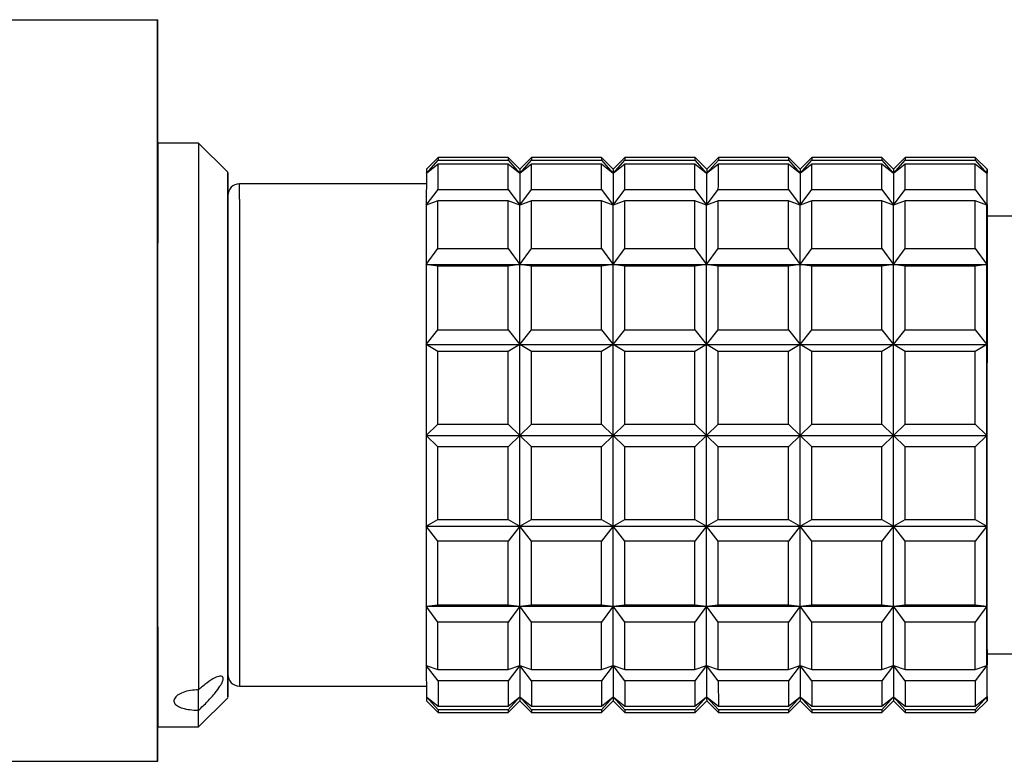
# Model space of a CAD drawing. Header units: inches. Extents: x 1.8 to 31.6, y 1.3 to 21.4.
# Tile 64 of 65: x 30.408 to 31.072, y 15.241 to 15.741. Entities that reach past the tile are written whole.
import ezdxf

# ---------------------------------------------------------------- set-up
doc = ezdxf.new("R2010")
doc.units = ezdxf.units.IN
doc.header["$MEASUREMENT"] = 0

msp = doc.modelspace()

# ---------------------------------------------------------------- linework, layer by layer
at = {"color": 7, "linetype": 'Continuous', "lineweight": 25}
for p, q in [((29.68558, 15.74122), (30.50139, 15.74122)), ((30.50139, 15.24122), (30.50139, 15.74122)), ((30.50139, 15.74122), (30.50153, 15.74122)), ((30.50153, 15.65807), (30.50153, 15.74122)), ((30.52902, 15.65807), (30.50146, 15.65807)), ((30.54871, 15.63839), (30.52902, 15.65807)), ((30.68256, 15.63758), (30.69043, 15.64652)), ((30.69044, 15.64823), (30.68257, 15.64035)), ((30.69043, 15.64652), (30.73768, 15.64652)), ((30.73768, 15.64823), (30.69044, 15.64823)), ((30.74556, 15.64035), (30.73768, 15.64823)), ((30.73768, 15.64652), (30.74555, 15.63758)), ((30.74555, 15.63758), (30.75343, 15.64652)), ((30.75343, 15.64823), (30.74556, 15.64035)), ((30.80068, 15.64823), (30.75343, 15.64823)), ((30.75343, 15.64652), (30.80067, 15.64652)), ((30.80067, 15.64652), (30.80854, 15.63758)), ((30.80855, 15.64035), (30.80068, 15.64823)), ((30.80854, 15.63758), (30.81642, 15.64652)), ((30.81642, 15.64823), (30.80855, 15.64035)), ((30.86367, 15.64823), (30.81642, 15.64823)), ((30.81642, 15.64652), (30.86366, 15.64652)), ((30.86366, 15.64652), (30.87153, 15.63758)), ((30.87154, 15.64035), (30.86367, 15.64823)), ((30.87153, 15.63758), (30.87941, 15.64652)), ((30.87942, 15.64823), (30.87154, 15.64035)), ((30.87941, 15.64652), (30.92665, 15.64652)), ((30.92666, 15.64823), (30.87942, 15.64823)), ((30.92665, 15.64652), (30.93453, 15.63758)), ((30.93453, 15.64035), (30.92666, 15.64823)), ((30.94241, 15.64823), (30.93453, 15.64035)), ((30.93453, 15.63758), (30.9424, 15.64652)), ((30.9424, 15.64652), (30.98965, 15.64652)), ((30.98965, 15.64823), (30.94241, 15.64823)), ((30.99753, 15.64035), (30.98965, 15.64823)), ((30.98965, 15.64652), (30.99752, 15.63758)), ((30.99752, 15.63758), (31.00539, 15.64652)), ((31.0054, 15.64823), (30.99753, 15.64035)), ((31.00539, 15.64652), (31.05264, 15.64652)), ((31.05265, 15.64823), (31.0054, 15.64823)), ((31.05264, 15.64652), (31.06051, 15.63758)), ((31.06052, 15.64035), (31.05265, 15.64823)), ((30.69043, 15.64382), (30.68256, 15.63758)), ((30.73767, 15.64382), (30.69043, 15.64382)), ((30.74555, 15.63758), (30.73767, 15.64382)), ((30.75342, 15.64382), (30.74555, 15.63758)), ((30.80067, 15.64382), (30.75342, 15.64382)), ((30.80854, 15.63758), (30.80067, 15.64382)), ((30.81641, 15.64382), (30.80854, 15.63758)), ((30.86366, 15.64382), (30.81641, 15.64382)), ((30.87153, 15.63758), (30.86366, 15.64382)), ((30.87941, 15.64382), (30.87153, 15.63758)), ((30.92665, 15.64382), (30.87941, 15.64382)), ((30.93453, 15.63758), (30.92665, 15.64382)), ((30.9424, 15.64382), (30.93453, 15.63758)), ((30.98964, 15.64382), (30.9424, 15.64382)), ((30.99752, 15.63758), (30.98964, 15.64382)), ((31.00539, 15.64382), (30.99752, 15.63758)), ((31.05263, 15.64382), (31.00539, 15.64382)), ((31.06051, 15.63758), (31.05263, 15.64382)), ((30.68256, 15.63758), (30.68254, 15.61619)), ((30.74555, 15.63758), (30.74554, 15.61619)), ((30.80854, 15.63758), (30.80853, 15.61619)), ((30.87153, 15.63758), (30.87152, 15.61619)), ((30.93453, 15.63758), (30.93451, 15.61619)), ((30.99752, 15.63758), (30.9975, 15.61619)), ((31.06051, 15.63758), (31.0605, 15.61619)), ((31.06054, 15.61652), (31.06053, 15.63769)), ((30.68255, 15.63051), (30.55658, 15.63051)), ((30.68254, 15.61619), (30.69042, 15.62674)), ((30.69042, 15.62674), (30.73766, 15.62674)), ((30.73766, 15.62674), (30.74554, 15.61619)), ((30.74554, 15.61619), (30.75341, 15.62674)), ((30.75341, 15.62674), (30.80065, 15.62674)), ((30.80065, 15.62674), (30.80853, 15.61619)), ((30.80853, 15.61619), (30.8164, 15.62674)), ((30.8164, 15.62674), (30.86365, 15.62674)), ((30.86365, 15.62674), (30.87152, 15.61619)), ((30.87152, 15.61619), (30.87939, 15.62674)), ((30.87939, 15.62674), (30.92664, 15.62674)), ((30.92664, 15.62674), (30.93451, 15.61619)), ((30.93451, 15.61619), (30.94239, 15.62674)), ((30.94239, 15.62674), (30.98963, 15.62674)), ((30.98963, 15.62674), (30.9975, 15.61619)), ((30.9975, 15.61619), (31.00538, 15.62674)), ((31.00538, 15.62674), (31.05262, 15.62674)), ((31.05262, 15.62674), (31.0605, 15.61619)), ((30.69041, 15.619), (30.68254, 15.61619)), ((30.73766, 15.619), (30.69041, 15.619)), ((30.74554, 15.61619), (30.73766, 15.619)), ((30.75341, 15.619), (30.74554, 15.61619)), ((30.80065, 15.619), (30.75341, 15.619)), ((30.80853, 15.61619), (30.80065, 15.619)), ((30.8164, 15.619), (30.80853, 15.61619)), ((30.86364, 15.619), (30.8164, 15.619)), ((30.87152, 15.61619), (30.86364, 15.619)), ((30.87939, 15.619), (30.87152, 15.61619)), ((30.92664, 15.619), (30.87939, 15.619)), ((30.93451, 15.61619), (30.92664, 15.619)), ((30.94238, 15.619), (30.93451, 15.61619)), ((30.98963, 15.619), (30.94238, 15.619)), ((30.9975, 15.61619), (30.98963, 15.619)), ((31.00538, 15.619), (30.9975, 15.61619)), ((31.05262, 15.619), (31.00538, 15.619)), ((31.0605, 15.61619), (31.05262, 15.619)), ((31.06052, 15.60886), (31.06048, 15.41048)), ((31.08806, 15.60886), (31.06052, 15.60886)), ((30.68253, 15.57612), (30.69041, 15.58699)), ((30.69041, 15.58699), (30.73765, 15.58699)), ((30.73765, 15.58699), (30.74552, 15.57612)), ((30.74552, 15.57612), (30.7534, 15.58699)), ((30.7534, 15.58699), (30.80064, 15.58699)), ((30.80064, 15.58699), (30.80852, 15.57612)), ((30.80852, 15.57612), (30.81639, 15.58699)), ((30.81639, 15.58699), (30.86363, 15.58699)), ((30.86363, 15.58699), (30.87151, 15.57612)), ((30.87151, 15.57612), (30.87938, 15.58699)), ((30.87938, 15.58699), (30.92663, 15.58699)), ((30.92663, 15.58699), (30.9345, 15.57612)), ((30.9345, 15.57612), (30.94237, 15.58699)), ((30.94237, 15.58699), (30.98962, 15.58699)), ((30.98962, 15.58699), (30.99749, 15.57612)), ((30.99749, 15.57612), (31.00537, 15.58699)), ((31.00537, 15.58699), (31.05261, 15.58699)), ((31.05261, 15.58699), (31.06048, 15.57612)), ((30.6904, 15.57515), (30.68253, 15.57612)), ((30.68253, 15.57612), (30.74552, 15.57612)), ((30.73765, 15.57515), (30.6904, 15.57515)), ((30.74552, 15.57612), (30.73765, 15.57515)), ((30.75339, 15.57515), (30.74552, 15.57612)), ((30.74552, 15.57612), (30.80852, 15.57612)), ((30.80064, 15.57515), (30.75339, 15.57515)), ((30.80852, 15.57612), (30.80064, 15.57515)), ((30.81639, 15.57515), (30.80852, 15.57612)), ((30.80852, 15.57612), (30.87151, 15.57612)), ((30.86363, 15.57515), (30.81639, 15.57515)), ((30.87151, 15.57612), (30.86363, 15.57515)), ((30.87938, 15.57515), (30.87151, 15.57612)), ((30.87151, 15.57612), (30.9345, 15.57612)), ((30.92662, 15.57515), (30.87938, 15.57515)), ((30.9345, 15.57612), (30.92662, 15.57515)), ((30.94237, 15.57515), (30.9345, 15.57612)), ((30.9345, 15.57612), (30.99749, 15.57612)), ((30.98962, 15.57515), (30.94237, 15.57515)), ((30.99749, 15.57612), (30.98962, 15.57515)), ((31.00536, 15.57515), (30.99749, 15.57612)), ((30.99749, 15.57612), (31.06048, 15.57612)), ((31.05261, 15.57515), (31.00536, 15.57515)), ((31.06048, 15.57612), (31.05261, 15.57515)), ((30.68252, 15.52218), (30.6904, 15.53206)), ((30.6904, 15.53206), (30.73764, 15.53206)), ((30.73764, 15.53206), (30.74552, 15.52218)), ((30.74552, 15.52218), (30.75339, 15.53206)), ((30.75339, 15.53206), (30.80063, 15.53206)), ((30.80063, 15.53206), (30.80851, 15.52218)), ((30.80851, 15.52218), (30.81638, 15.53206)), ((30.81638, 15.53206), (30.86362, 15.53206)), ((30.86362, 15.53206), (30.8715, 15.52218)), ((30.8715, 15.52218), (30.87937, 15.53206)), ((30.87937, 15.53206), (30.92662, 15.53206)), ((30.92662, 15.53206), (30.93449, 15.52218)), ((30.93449, 15.52218), (30.94236, 15.53206)), ((30.94236, 15.53206), (30.98961, 15.53206)), ((30.98961, 15.53206), (30.99748, 15.52218)), ((30.99748, 15.52218), (31.00536, 15.53206)), ((31.00536, 15.53206), (31.0526, 15.53206)), ((31.0526, 15.53206), (31.06048, 15.52218)), ((30.69039, 15.51756), (30.68252, 15.52218)), ((30.68252, 15.52218), (30.74552, 15.52218)), ((30.74552, 15.52218), (30.73764, 15.51756)), ((30.75339, 15.51756), (30.74552, 15.52218)), ((30.74552, 15.52218), (30.80851, 15.52218)), ((30.80851, 15.52218), (30.80063, 15.51756)), ((30.81638, 15.51756), (30.80851, 15.52218)), ((30.80851, 15.52218), (30.8715, 15.52218)), ((30.8715, 15.52218), (30.86362, 15.51756)), ((30.87937, 15.51756), (30.8715, 15.52218)), ((30.8715, 15.52218), (30.93449, 15.52218)), ((30.93449, 15.52218), (30.92662, 15.51756)), ((30.94236, 15.51756), (30.93449, 15.52218)), ((30.93449, 15.52218), (30.99748, 15.52218)), ((30.99748, 15.52218), (30.98961, 15.51756)), ((31.00536, 15.51756), (30.99748, 15.52218)), ((30.99748, 15.52218), (31.06048, 15.52218)), ((31.06048, 15.52218), (31.0526, 15.51756)), ((30.73764, 15.51756), (30.69039, 15.51756)), ((30.80063, 15.51756), (30.75339, 15.51756)), ((30.86362, 15.51756), (30.81638, 15.51756)), ((30.92662, 15.51756), (30.87937, 15.51756)), ((30.98961, 15.51756), (30.94236, 15.51756)), ((31.0526, 15.51756), (31.00536, 15.51756)), ((30.68252, 15.4609), (30.69039, 15.4686)), ((30.69039, 15.4686), (30.73764, 15.4686)), ((30.73764, 15.4686), (30.74551, 15.4609)), ((30.74551, 15.4609), (30.75338, 15.4686)), ((30.75338, 15.4686), (30.80063, 15.4686)), ((30.80063, 15.4686), (30.8085, 15.4609)), ((30.8085, 15.4609), (30.81638, 15.4686)), ((30.81638, 15.4686), (30.86362, 15.4686)), ((30.86362, 15.4686), (30.8715, 15.4609)), ((30.8715, 15.4609), (30.87937, 15.4686)), ((30.87937, 15.4686), (30.92661, 15.4686)), ((30.92661, 15.4686), (30.93449, 15.4609)), ((30.93449, 15.4609), (30.94236, 15.4686)), ((30.94236, 15.4686), (30.98961, 15.4686)), ((30.98961, 15.4686), (30.99748, 15.4609)), ((30.99748, 15.4609), (31.00535, 15.4686)), ((31.00535, 15.4686), (31.0526, 15.4686)), ((31.0526, 15.4686), (31.06047, 15.4609)), ((30.69039, 15.45317), (30.68252, 15.4609)), ((30.68252, 15.4609), (30.74551, 15.4609)), ((30.74551, 15.4609), (30.73764, 15.45317)), ((30.75338, 15.45317), (30.74551, 15.4609)), ((30.74551, 15.4609), (30.8085, 15.4609)), ((30.8085, 15.4609), (30.80063, 15.45317)), ((30.81638, 15.45317), (30.8085, 15.4609)), ((30.8085, 15.4609), (30.8715, 15.4609)), ((30.8715, 15.4609), (30.86362, 15.45317)), ((30.87937, 15.45317), (30.8715, 15.4609)), ((30.8715, 15.4609), (30.93449, 15.4609)), ((30.93449, 15.4609), (30.92661, 15.45317)), ((30.94236, 15.45317), (30.93449, 15.4609)), ((30.93449, 15.4609), (30.99748, 15.4609)), ((30.99748, 15.4609), (30.98961, 15.45317)), ((31.00535, 15.45317), (30.99748, 15.4609)), ((30.99748, 15.4609), (31.06047, 15.4609)), ((31.06047, 15.4609), (31.0526, 15.45317)), ((30.73764, 15.45317), (30.69039, 15.45317)), ((30.80063, 15.45317), (30.75338, 15.45317)), ((30.86362, 15.45317), (30.81638, 15.45317)), ((30.92661, 15.45317), (30.87937, 15.45317)), ((30.98961, 15.45317), (30.94236, 15.45317)), ((31.0526, 15.45317), (31.00535, 15.45317)), ((30.68252, 15.39965), (30.69039, 15.40424)), ((30.68252, 15.39965), (30.74552, 15.39965)), ((30.6904, 15.38975), (30.68252, 15.39965)), ((30.69039, 15.40424), (30.73764, 15.40424)), ((30.73764, 15.40424), (30.74552, 15.39965)), ((30.74552, 15.39965), (30.73764, 15.38975)), ((30.74552, 15.39965), (30.75339, 15.40424)), ((30.74552, 15.39965), (30.80851, 15.39965)), ((30.75339, 15.38975), (30.74552, 15.39965)), ((30.75339, 15.40424), (30.80063, 15.40424)), ((30.80063, 15.40424), (30.80851, 15.39965)), ((30.80851, 15.39965), (30.80063, 15.38975)), ((30.80851, 15.39965), (30.81638, 15.40424)), ((30.80851, 15.39965), (30.8715, 15.39965)), ((30.81638, 15.38975), (30.80851, 15.39965)), ((30.81638, 15.40424), (30.86362, 15.40424)), ((30.86362, 15.40424), (30.8715, 15.39965)), ((30.8715, 15.39965), (30.86362, 15.38975)), ((30.8715, 15.39965), (30.87937, 15.40424)), ((30.8715, 15.39965), (30.93449, 15.39965)), ((30.87937, 15.38975), (30.8715, 15.39965)), ((30.87937, 15.40424), (30.92662, 15.40424)), ((30.92662, 15.40424), (30.93449, 15.39965)), ((30.93449, 15.39965), (30.92662, 15.38975)), ((30.93449, 15.39965), (30.94236, 15.40424)), ((30.93449, 15.39965), (30.99748, 15.39965)), ((30.94236, 15.38975), (30.93449, 15.39965)), ((30.94236, 15.40424), (30.98961, 15.40424)), ((30.98961, 15.40424), (30.99748, 15.39965)), ((30.99748, 15.39965), (30.98961, 15.38975)), ((30.99748, 15.39965), (31.00536, 15.40424)), ((30.99748, 15.39965), (31.06048, 15.39965)), ((31.00536, 15.38975), (30.99748, 15.39965)), ((31.00536, 15.40424), (31.0526, 15.40424)), ((31.0526, 15.40424), (31.06048, 15.39965)), ((31.06048, 15.39965), (31.0526, 15.38975)), ((30.73764, 15.38975), (30.6904, 15.38975)), ((30.80063, 15.38975), (30.75339, 15.38975)), ((30.86362, 15.38975), (30.81638, 15.38975)), ((30.92662, 15.38975), (30.87937, 15.38975)), ((30.98961, 15.38975), (30.94236, 15.38975)), ((31.0526, 15.38975), (31.00536, 15.38975)), ((30.54869, 15.34948), (30.54869, 15.33485)), ((30.68253, 15.34583), (30.6904, 15.34676)), ((30.6904, 15.34676), (30.73765, 15.34676)), ((30.73765, 15.34676), (30.74552, 15.34583)), ((30.74552, 15.34583), (30.75339, 15.34676)), ((30.75339, 15.34676), (30.80064, 15.34676)), ((30.80064, 15.34676), (30.80852, 15.34583)), ((30.80852, 15.34583), (30.81639, 15.34676)), ((30.81639, 15.34676), (30.86363, 15.34676)), ((30.86363, 15.34676), (30.87151, 15.34583)), ((30.87151, 15.34583), (30.87938, 15.34676)), ((30.87938, 15.34676), (30.92662, 15.34676)), ((30.92662, 15.34676), (30.9345, 15.34583)), ((30.9345, 15.34583), (30.94237, 15.34676)), ((30.94237, 15.34676), (30.98962, 15.34676)), ((30.98962, 15.34676), (30.99749, 15.34583)), ((30.99749, 15.34583), (31.00536, 15.34676)), ((31.00536, 15.34676), (31.05261, 15.34676)), ((31.05261, 15.34676), (31.06048, 15.34583)), ((30.68253, 15.34583), (30.74552, 15.34583)), ((30.69041, 15.33496), (30.68253, 15.34583)), ((30.74552, 15.34583), (30.73765, 15.33496)), ((30.74552, 15.34583), (30.80852, 15.34583)), ((30.7534, 15.33496), (30.74552, 15.34583)), ((30.80852, 15.34583), (30.80064, 15.33496)), ((30.80852, 15.34583), (30.87151, 15.34583)), ((30.81639, 15.33496), (30.80852, 15.34583)), ((30.87151, 15.34583), (30.86363, 15.33496)), ((30.87151, 15.34583), (30.9345, 15.34583)), ((30.87938, 15.33496), (30.87151, 15.34583)), ((30.9345, 15.34583), (30.92663, 15.33496)), ((30.9345, 15.34583), (30.99749, 15.34583)), ((30.94237, 15.33496), (30.9345, 15.34583)), ((30.99749, 15.34583), (30.98962, 15.33496)), ((30.99749, 15.34583), (31.06048, 15.34583)), ((31.00537, 15.33496), (30.99749, 15.34583)), ((31.06048, 15.34583), (31.05261, 15.33496)), ((30.54869, 15.33485), (30.5487, 15.31093)), ((30.73765, 15.33496), (30.69041, 15.33496)), ((30.80064, 15.33496), (30.7534, 15.33496)), ((30.86363, 15.33496), (30.81639, 15.33496)), ((30.92663, 15.33496), (30.87938, 15.33496)), ((30.98962, 15.33496), (30.94237, 15.33496)), ((31.05261, 15.33496), (31.00537, 15.33496)), ((30.54869, 15.32556), (30.5487, 15.32556)), ((30.5487, 15.31093), (30.5487, 15.32556)), ((31.06052, 15.31358), (31.08806, 15.31358)), ((30.68254, 15.30592), (30.69041, 15.30308)), ((30.69042, 15.29539), (30.68254, 15.30592)), ((30.68254, 15.30592), (30.68256, 15.28475)), ((30.69041, 15.30308), (30.73766, 15.30308)), ((30.73766, 15.30308), (30.74554, 15.30592)), ((30.74554, 15.30592), (30.73766, 15.29539)), ((30.74554, 15.30592), (30.75341, 15.30308)), ((30.75341, 15.29539), (30.74554, 15.30592)), ((30.74554, 15.30592), (30.74555, 15.28475)), ((30.75341, 15.30308), (30.80065, 15.30308)), ((30.80065, 15.30308), (30.80853, 15.30592)), ((30.80853, 15.30592), (30.80065, 15.29539)), ((30.80853, 15.30592), (30.8164, 15.30308)), ((30.8164, 15.29539), (30.80853, 15.30592)), ((30.80853, 15.30592), (30.80854, 15.28475)), ((30.8164, 15.30308), (30.86364, 15.30308)), ((30.86364, 15.30308), (30.87152, 15.30592)), ((30.87152, 15.30592), (30.86365, 15.29539)), ((30.87152, 15.30592), (30.87939, 15.30308)), ((30.87939, 15.29539), (30.87152, 15.30592)), ((30.87152, 15.30592), (30.87153, 15.28475)), ((30.87939, 15.30308), (30.92664, 15.30308)), ((30.92664, 15.30308), (30.93451, 15.30592)), ((30.93451, 15.30592), (30.92664, 15.29539)), ((30.93451, 15.30592), (30.94238, 15.30308)), ((30.94239, 15.29539), (30.93451, 15.30592)), ((30.93451, 15.30592), (30.93453, 15.28475)), ((30.94238, 15.30308), (30.98963, 15.30308)), ((30.98963, 15.30308), (30.9975, 15.30592)), ((30.9975, 15.30592), (30.98963, 15.29539)), ((30.9975, 15.30592), (31.00538, 15.30308)), ((31.00538, 15.29539), (30.9975, 15.30592)), ((30.9975, 15.30592), (30.99752, 15.28475)), ((31.00538, 15.30308), (31.05262, 15.30308)), ((31.05262, 15.30308), (31.0605, 15.30592)), ((31.0605, 15.30592), (31.05262, 15.29539)), ((31.0605, 15.30592), (31.06051, 15.28475)), ((31.06053, 15.28486), (31.06054, 15.30625)), ((30.73766, 15.29539), (30.69042, 15.29539)), ((30.69042, 15.29539), (30.69043, 15.27848)), ((30.73766, 15.29539), (30.73767, 15.27848)), ((30.80065, 15.29539), (30.75341, 15.29539)), ((30.75341, 15.29539), (30.75342, 15.27848)), ((30.80065, 15.29539), (30.80067, 15.27848)), ((30.86365, 15.29539), (30.8164, 15.29539)), ((30.8164, 15.29539), (30.81641, 15.27848)), ((30.86365, 15.29539), (30.86366, 15.27848)), ((30.92664, 15.29539), (30.87939, 15.29539)), ((30.87939, 15.29539), (30.87941, 15.27848)), ((30.92664, 15.29539), (30.92665, 15.27848)), ((30.98963, 15.29539), (30.94239, 15.29539)), ((30.94239, 15.29539), (30.9424, 15.27848)), ((30.98963, 15.29539), (30.98964, 15.27848)), ((31.05262, 15.29539), (31.00538, 15.29539)), ((31.00538, 15.29539), (31.00539, 15.27848)), ((31.05262, 15.29539), (31.05263, 15.27848)), ((30.55658, 15.29193), (30.68255, 15.29193)), ((30.52902, 15.26437), (30.54871, 15.28405)), ((30.68256, 15.28475), (30.69043, 15.27848)), ((30.69043, 15.27583), (30.68256, 15.28475)), ((30.68257, 15.28209), (30.69044, 15.27421)), ((30.73767, 15.27848), (30.74555, 15.28475)), ((30.74555, 15.28475), (30.73768, 15.27583)), ((30.73768, 15.27421), (30.74556, 15.28209)), ((30.74555, 15.28475), (30.75342, 15.27848)), ((30.75343, 15.27583), (30.74555, 15.28475)), ((30.74556, 15.28209), (30.75343, 15.27421)), ((30.80067, 15.27848), (30.80854, 15.28475)), ((30.80854, 15.28475), (30.80067, 15.27583)), ((30.80068, 15.27421), (30.80855, 15.28209)), ((30.80854, 15.28475), (30.81641, 15.27848)), ((30.81642, 15.27583), (30.80854, 15.28475)), ((30.80855, 15.28209), (30.81642, 15.27421)), ((30.86366, 15.27848), (30.87153, 15.28475)), ((30.87153, 15.28475), (30.86366, 15.27583)), ((30.86367, 15.27421), (30.87154, 15.28209)), ((30.87153, 15.28475), (30.87941, 15.27848)), ((30.87941, 15.27583), (30.87153, 15.28475)), ((30.87154, 15.28209), (30.87942, 15.27421)), ((30.92665, 15.27848), (30.93453, 15.28475)), ((30.93453, 15.28475), (30.92665, 15.27583)), ((30.92666, 15.27421), (30.93453, 15.28209)), ((30.93453, 15.28475), (30.9424, 15.27848)), ((30.9424, 15.27583), (30.93453, 15.28475)), ((30.93453, 15.28209), (30.94241, 15.27421)), ((30.98964, 15.27848), (30.99752, 15.28475)), ((30.99752, 15.28475), (30.98965, 15.27583)), ((30.98965, 15.27421), (30.99753, 15.28209)), ((30.99752, 15.28475), (31.00539, 15.27848)), ((31.00539, 15.27583), (30.99752, 15.28475)), ((30.99753, 15.28209), (31.0054, 15.27421)), ((31.05263, 15.27848), (31.06051, 15.28475)), ((31.06051, 15.28475), (31.05264, 15.27583)), ((31.05265, 15.27421), (31.06052, 15.28209)), ((30.69043, 15.27848), (30.73767, 15.27848)), ((30.73768, 15.27583), (30.69043, 15.27583)), ((30.69044, 15.27421), (30.73768, 15.27421)), ((30.75342, 15.27848), (30.80067, 15.27848)), ((30.80067, 15.27583), (30.75343, 15.27583)), ((30.75343, 15.27421), (30.80068, 15.27421)), ((30.81641, 15.27848), (30.86366, 15.27848)), ((30.86366, 15.27583), (30.81642, 15.27583)), ((30.81642, 15.27421), (30.86367, 15.27421)), ((30.87941, 15.27848), (30.92665, 15.27848)), ((30.92665, 15.27583), (30.87941, 15.27583)), ((30.87942, 15.27421), (30.92666, 15.27421)), ((30.9424, 15.27848), (30.98964, 15.27848)), ((30.98965, 15.27583), (30.9424, 15.27583)), ((30.94241, 15.27421), (30.98965, 15.27421)), ((31.00539, 15.27848), (31.05263, 15.27848)), ((31.05264, 15.27583), (31.00539, 15.27583)), ((31.0054, 15.27421), (31.05265, 15.27421)), ((30.50146, 15.26437), (30.52902, 15.26437)), ((30.50153, 15.24122), (30.50153, 15.26437)), ((29.68558, 15.24122), (30.50139, 15.24122)), ((30.50139, 15.24122), (30.50153, 15.24122))]:
    msp.add_line(p, q, dxfattribs=at)
at = {"color": 7, "linetype": 'Continuous', "lineweight": 25, "flags": 128}
for points in [[(30.69042, 15.62674), (30.69042, 15.62954), (30.69042, 15.63217), (30.69042, 15.6346), (30.69042, 15.63683), (30.69043, 15.63888), (30.69043, 15.64072), (30.69043, 15.64237), (30.69043, 15.64382)], [(30.73766, 15.62674), (30.73766, 15.62954), (30.73767, 15.63217), (30.73767, 15.6346), (30.73767, 15.63683), (30.73767, 15.63888), (30.73767, 15.64072), (30.73767, 15.64237), (30.73767, 15.64382)], [(30.75341, 15.62674), (30.75341, 15.62954), (30.75341, 15.63217), (30.75341, 15.6346), (30.75342, 15.63683), (30.75342, 15.63888), (30.75342, 15.64072), (30.75342, 15.64237), (30.75342, 15.64382)], [(30.80065, 15.62674), (30.80066, 15.62954), (30.80066, 15.63217), (30.80066, 15.6346), (30.80066, 15.63683), (30.80066, 15.63888), (30.80066, 15.64072), (30.80066, 15.64237), (30.80067, 15.64382)], [(30.8164, 15.62674), (30.8164, 15.62954), (30.81641, 15.63217), (30.81641, 15.6346), (30.81641, 15.63683), (30.81641, 15.63888), (30.81641, 15.64072), (30.81641, 15.64237), (30.81641, 15.64382)], [(30.86365, 15.62674), (30.86365, 15.62954), (30.86365, 15.63217), (30.86365, 15.6346), (30.86365, 15.63683), (30.86365, 15.63888), (30.86366, 15.64072), (30.86366, 15.64237), (30.86366, 15.64382)], [(30.87939, 15.62674), (30.8794, 15.62954), (30.8794, 15.63217), (30.8794, 15.6346), (30.8794, 15.63683), (30.8794, 15.63888), (30.8794, 15.64072), (30.8794, 15.64237), (30.87941, 15.64382)], [(30.92664, 15.62674), (30.92664, 15.62954), (30.92664, 15.63217), (30.92664, 15.6346), (30.92664, 15.63683), (30.92665, 15.63888), (30.92665, 15.64072), (30.92665, 15.64237), (30.92665, 15.64382)], [(30.94239, 15.62674), (30.94239, 15.62954), (30.94239, 15.63217), (30.94239, 15.6346), (30.94239, 15.63683), (30.94239, 15.63888), (30.9424, 15.64072), (30.9424, 15.64237), (30.9424, 15.64382)], [(30.98963, 15.62674), (30.98963, 15.62954), (30.98963, 15.63217), (30.98964, 15.6346), (30.98964, 15.63683), (30.98964, 15.63888), (30.98964, 15.64072), (30.98964, 15.64237), (30.98964, 15.64382)], [(31.00538, 15.62674), (31.00538, 15.62954), (31.00538, 15.63217), (31.00538, 15.6346), (31.00538, 15.63683), (31.00539, 15.63888), (31.00539, 15.64072), (31.00539, 15.64237), (31.00539, 15.64382)], [(31.05262, 15.62674), (31.05262, 15.62954), (31.05263, 15.63217), (31.05263, 15.6346), (31.05263, 15.63683), (31.05263, 15.63888), (31.05263, 15.64072), (31.05263, 15.64237), (31.05263, 15.64382)], [(31.06051, 15.63758), (31.06051, 15.63878), (31.06052, 15.63964), (31.06052, 15.64017), (31.06052, 15.64035), (31.06052, 15.6402), (31.06052, 15.6397), (31.06053, 15.63886), (31.06053, 15.63769)], [(30.54875, 15.38814), (30.54874, 15.35516), (30.54874, 15.32713), (30.54873, 15.30537), (30.54872, 15.2909), (30.54871, 15.2844), (30.5487, 15.28616), (30.54869, 15.29611), (30.54868, 15.31378), (30.54868, 15.33834), (30.54867, 15.36865), (30.54867, 15.40328), (30.54866, 15.44063), (30.54866, 15.47894), (30.54867, 15.51642), (30.54867, 15.55132), (30.54867, 15.582), (30.54868, 15.60704), (30.54869, 15.62526), (30.5487, 15.63581), (30.54871, 15.6382), (30.54872, 15.63231), (30.54873, 15.61842), (30.54874, 15.59718), (30.54874, 15.56958), (30.54875, 15.53692), (30.54875, 15.50072), (30.54875, 15.46266), (30.54875, 15.42455), (30.54875, 15.38814)], [(30.55657, 15.6202), (30.55658, 15.62916), (30.55658, 15.63051)], [(30.69041, 15.58699), (30.69041, 15.59153), (30.69041, 15.59592), (30.69041, 15.60017), (30.69041, 15.60426), (30.69041, 15.60819), (30.69041, 15.61196), (30.69041, 15.61557), (30.69041, 15.619)], [(30.73765, 15.58699), (30.73765, 15.59153), (30.73765, 15.59592), (30.73765, 15.60017), (30.73765, 15.60426), (30.73765, 15.60819), (30.73766, 15.61196), (30.73766, 15.61557), (30.73766, 15.619)], [(30.7534, 15.58699), (30.7534, 15.59153), (30.7534, 15.59592), (30.7534, 15.60017), (30.7534, 15.60426), (30.7534, 15.60819), (30.7534, 15.61196), (30.75341, 15.61557), (30.75341, 15.619)], [(30.80064, 15.58699), (30.80064, 15.59153), (30.80064, 15.59592), (30.80064, 15.60017), (30.80065, 15.60426), (30.80065, 15.60819), (30.80065, 15.61196), (30.80065, 15.61557), (30.80065, 15.619)], [(30.81639, 15.58699), (30.81639, 15.59153), (30.81639, 15.59592), (30.81639, 15.60017), (30.81639, 15.60426), (30.8164, 15.60819), (30.8164, 15.61196), (30.8164, 15.61557), (30.8164, 15.619)], [(30.86363, 15.58699), (30.86363, 15.59153), (30.86364, 15.59592), (30.86364, 15.60017), (30.86364, 15.60426), (30.86364, 15.60819), (30.86364, 15.61196), (30.86364, 15.61557), (30.86364, 15.619)], [(30.87938, 15.58699), (30.87938, 15.59153), (30.87938, 15.59592), (30.87938, 15.60017), (30.87939, 15.60426), (30.87939, 15.60819), (30.87939, 15.61196), (30.87939, 15.61557), (30.87939, 15.619)], [(30.92663, 15.58699), (30.92663, 15.59153), (30.92663, 15.59592), (30.92663, 15.60017), (30.92663, 15.60426), (30.92663, 15.60819), (30.92663, 15.61196), (30.92663, 15.61557), (30.92664, 15.619)], [(30.94237, 15.58699), (30.94237, 15.59153), (30.94238, 15.59592), (30.94238, 15.60017), (30.94238, 15.60426), (30.94238, 15.60819), (30.94238, 15.61196), (30.94238, 15.61557), (30.94238, 15.619)], [(30.98962, 15.58699), (30.98962, 15.59153), (30.98962, 15.59592), (30.98962, 15.60017), (30.98962, 15.60426), (30.98962, 15.60819), (30.98962, 15.61196), (30.98963, 15.61557), (30.98963, 15.619)], [(31.00537, 15.58699), (31.00537, 15.59153), (31.00537, 15.59592), (31.00537, 15.60017), (31.00537, 15.60426), (31.00537, 15.60819), (31.00537, 15.61196), (31.00537, 15.61557), (31.00538, 15.619)], [(31.05261, 15.58699), (31.05261, 15.59153), (31.05261, 15.59592), (31.05261, 15.60017), (31.05261, 15.60426), (31.05262, 15.60819), (31.05262, 15.61196), (31.05262, 15.61557), (31.05262, 15.619)], [(30.68254, 15.61619), (30.68254, 15.61213), (30.68254, 15.60777), (30.68254, 15.60314), (30.68254, 15.59824), (30.68254, 15.59307), (30.68253, 15.58766), (30.68253, 15.582), (30.68253, 15.57612)], [(30.74552, 15.57612), (30.74552, 15.582), (30.74553, 15.58766), (30.74553, 15.59307), (30.74553, 15.59824), (30.74553, 15.60314), (30.74553, 15.60777), (30.74553, 15.61213), (30.74554, 15.61619)], [(30.80852, 15.57612), (30.80852, 15.582), (30.80852, 15.58766), (30.80852, 15.59307), (30.80852, 15.59824), (30.80852, 15.60314), (30.80852, 15.60777), (30.80853, 15.61213), (30.80853, 15.61619)], [(30.87151, 15.57612), (30.87151, 15.582), (30.87151, 15.58766), (30.87151, 15.59307), (30.87151, 15.59824), (30.87151, 15.60314), (30.87152, 15.60777), (30.87152, 15.61213), (30.87152, 15.61619)], [(30.9345, 15.57612), (30.9345, 15.582), (30.9345, 15.58766), (30.9345, 15.59307), (30.93451, 15.59824), (30.93451, 15.60314), (30.93451, 15.60777), (30.93451, 15.61213), (30.93451, 15.61619)], [(30.99749, 15.57612), (30.99749, 15.582), (30.99749, 15.58766), (30.9975, 15.59307), (30.9975, 15.59824), (30.9975, 15.60314), (30.9975, 15.60777), (30.9975, 15.61213), (30.9975, 15.61619)], [(31.06048, 15.57612), (31.06049, 15.582), (31.06049, 15.58766), (31.06049, 15.59307), (31.06049, 15.59824), (31.06049, 15.60314), (31.06049, 15.60777), (31.06049, 15.61213), (31.0605, 15.61619)], [(31.06054, 15.61652), (31.06054, 15.61247), (31.06055, 15.60886)], [(30.5487, 15.32556), (30.54871, 15.32243), (30.54872, 15.32754), (30.54873, 15.34059), (30.54873, 15.3608), (30.54874, 15.38697), (30.54874, 15.41755), (30.54874, 15.45072), (30.54874, 15.48451), (30.54874, 15.51693), (30.54874, 15.54603), (30.54873, 15.5701), (30.54872, 15.58771), (30.54871, 15.5978), (30.54871, 15.59979), (30.5487, 15.59355), (30.54869, 15.57946), (30.54868, 15.55834), (30.54868, 15.53146), (30.54867, 15.50041), (30.54867, 15.46703), (30.54867, 15.4333), (30.54868, 15.40124), (30.54868, 15.37273), (30.54869, 15.34948)], [(30.68253, 15.57612), (30.68253, 15.57001), (30.68253, 15.5637), (30.68253, 15.5572), (30.68253, 15.55051), (30.68253, 15.54365), (30.68252, 15.53663), (30.68252, 15.52947), (30.68252, 15.52218)], [(30.6904, 15.53206), (30.6904, 15.53779), (30.6904, 15.54343), (30.6904, 15.54898), (30.6904, 15.55443), (30.6904, 15.55978), (30.6904, 15.56502), (30.6904, 15.57014), (30.6904, 15.57515)], [(30.73764, 15.53206), (30.73764, 15.53779), (30.73764, 15.54343), (30.73764, 15.54898), (30.73764, 15.55443), (30.73764, 15.55978), (30.73764, 15.56502), (30.73765, 15.57014), (30.73765, 15.57515)], [(30.74552, 15.52218), (30.74552, 15.52947), (30.74552, 15.53663), (30.74552, 15.54365), (30.74552, 15.55051), (30.74552, 15.5572), (30.74552, 15.5637), (30.74552, 15.57001), (30.74552, 15.57612)], [(30.75339, 15.53206), (30.75339, 15.53779), (30.75339, 15.54343), (30.75339, 15.54898), (30.75339, 15.55443), (30.75339, 15.55978), (30.75339, 15.56502), (30.75339, 15.57014), (30.75339, 15.57515)], [(30.80063, 15.53206), (30.80063, 15.53779), (30.80063, 15.54343), (30.80063, 15.54898), (30.80064, 15.55443), (30.80064, 15.55978), (30.80064, 15.56502), (30.80064, 15.57014), (30.80064, 15.57515)], [(30.80851, 15.52218), (30.80851, 15.52947), (30.80851, 15.53663), (30.80851, 15.54365), (30.80851, 15.55051), (30.80851, 15.5572), (30.80851, 15.5637), (30.80851, 15.57001), (30.80852, 15.57612)], [(30.81638, 15.53206), (30.81638, 15.53779), (30.81638, 15.54343), (30.81638, 15.54898), (30.81638, 15.55443), (30.81638, 15.55978), (30.81638, 15.56502), (30.81639, 15.57014), (30.81639, 15.57515)], [(30.86362, 15.53206), (30.86363, 15.53779), (30.86363, 15.54343), (30.86363, 15.54898), (30.86363, 15.55443), (30.86363, 15.55978), (30.86363, 15.56502), (30.86363, 15.57014), (30.86363, 15.57515)], [(30.8715, 15.52218), (30.8715, 15.52947), (30.8715, 15.53663), (30.8715, 15.54365), (30.8715, 15.55051), (30.8715, 15.5572), (30.87151, 15.5637), (30.87151, 15.57001), (30.87151, 15.57612)], [(30.87937, 15.53206), (30.87937, 15.53779), (30.87937, 15.54343), (30.87937, 15.54898), (30.87938, 15.55443), (30.87938, 15.55978), (30.87938, 15.56502), (30.87938, 15.57014), (30.87938, 15.57515)], [(30.92662, 15.53206), (30.92662, 15.53779), (30.92662, 15.54343), (30.92662, 15.54898), (30.92662, 15.55443), (30.92662, 15.55978), (30.92662, 15.56502), (30.92662, 15.57014), (30.92662, 15.57515)], [(30.93449, 15.52218), (30.93449, 15.52947), (30.93449, 15.53663), (30.93449, 15.54365), (30.9345, 15.55051), (30.9345, 15.5572), (30.9345, 15.5637), (30.9345, 15.57001), (30.9345, 15.57612)], [(30.94236, 15.53206), (30.94237, 15.53779), (30.94237, 15.54343), (30.94237, 15.54898), (30.94237, 15.55443), (30.94237, 15.55978), (30.94237, 15.56502), (30.94237, 15.57014), (30.94237, 15.57515)], [(30.98961, 15.53206), (30.98961, 15.53779), (30.98961, 15.54343), (30.98961, 15.54898), (30.98961, 15.55443), (30.98961, 15.55978), (30.98961, 15.56502), (30.98961, 15.57014), (30.98962, 15.57515)], [(30.99748, 15.52218), (30.99748, 15.52947), (30.99749, 15.53663), (30.99749, 15.54365), (30.99749, 15.55051), (30.99749, 15.5572), (30.99749, 15.5637), (30.99749, 15.57001), (30.99749, 15.57612)], [(31.00536, 15.53206), (31.00536, 15.53779), (31.00536, 15.54343), (31.00536, 15.54898), (31.00536, 15.55443), (31.00536, 15.55978), (31.00536, 15.56502), (31.00536, 15.57014), (31.00536, 15.57515)], [(31.0526, 15.53206), (31.0526, 15.53779), (31.0526, 15.54343), (31.0526, 15.54898), (31.0526, 15.55443), (31.0526, 15.55978), (31.05261, 15.56502), (31.05261, 15.57014), (31.05261, 15.57515)], [(31.06048, 15.52218), (31.06048, 15.52947), (31.06048, 15.53663), (31.06048, 15.54365), (31.06048, 15.55051), (31.06048, 15.5572), (31.06048, 15.5637), (31.06048, 15.57001), (31.06048, 15.57612)], [(30.68252, 15.52218), (30.68252, 15.51478), (30.68252, 15.50727), (30.68252, 15.49968), (30.68252, 15.49201), (30.68252, 15.48428), (30.68252, 15.47651), (30.68252, 15.46871), (30.68252, 15.4609)], [(30.74551, 15.4609), (30.74551, 15.46871), (30.74551, 15.47651), (30.74551, 15.48428), (30.74551, 15.49201), (30.74551, 15.49968), (30.74551, 15.50727), (30.74551, 15.51478), (30.74552, 15.52218)], [(30.8085, 15.4609), (30.8085, 15.46871), (30.80851, 15.47651), (30.80851, 15.48428), (30.80851, 15.49201), (30.80851, 15.49968), (30.80851, 15.50727), (30.80851, 15.51478), (30.80851, 15.52218)], [(30.8715, 15.4609), (30.8715, 15.46871), (30.8715, 15.47651), (30.8715, 15.48428), (30.8715, 15.49201), (30.8715, 15.49968), (30.8715, 15.50727), (30.8715, 15.51478), (30.8715, 15.52218)], [(30.93449, 15.4609), (30.93449, 15.46871), (30.93449, 15.47651), (30.93449, 15.48428), (30.93449, 15.49201), (30.93449, 15.49968), (30.93449, 15.50727), (30.93449, 15.51478), (30.93449, 15.52218)], [(30.99748, 15.4609), (30.99748, 15.46871), (30.99748, 15.47651), (30.99748, 15.48428), (30.99748, 15.49201), (30.99748, 15.49968), (30.99748, 15.50727), (30.99748, 15.51478), (30.99748, 15.52218)], [(31.06047, 15.4609), (31.06047, 15.46871), (31.06047, 15.47651), (31.06047, 15.48428), (31.06047, 15.49201), (31.06047, 15.49968), (31.06047, 15.50727), (31.06048, 15.51478), (31.06048, 15.52218)], [(30.69039, 15.4686), (30.69039, 15.47482), (30.69039, 15.48102), (30.69039, 15.48721), (30.69039, 15.49336), (30.69039, 15.49948), (30.69039, 15.50556), (30.69039, 15.51158), (30.69039, 15.51756)], [(30.73764, 15.4686), (30.73764, 15.47482), (30.73764, 15.48102), (30.73764, 15.48721), (30.73764, 15.49336), (30.73764, 15.49948), (30.73764, 15.50556), (30.73764, 15.51158), (30.73764, 15.51756)], [(30.75338, 15.4686), (30.75338, 15.47482), (30.75338, 15.48102), (30.75339, 15.48721), (30.75339, 15.49336), (30.75339, 15.49948), (30.75339, 15.50556), (30.75339, 15.51158), (30.75339, 15.51756)], [(30.80063, 15.4686), (30.80063, 15.47482), (30.80063, 15.48102), (30.80063, 15.48721), (30.80063, 15.49336), (30.80063, 15.49948), (30.80063, 15.50556), (30.80063, 15.51158), (30.80063, 15.51756)], [(30.81638, 15.4686), (30.81638, 15.47482), (30.81638, 15.48102), (30.81638, 15.48721), (30.81638, 15.49336), (30.81638, 15.49948), (30.81638, 15.50556), (30.81638, 15.51158), (30.81638, 15.51756)], [(30.86362, 15.4686), (30.86362, 15.47482), (30.86362, 15.48102), (30.86362, 15.48721), (30.86362, 15.49336), (30.86362, 15.49948), (30.86362, 15.50556), (30.86362, 15.51158), (30.86362, 15.51756)], [(30.87937, 15.4686), (30.87937, 15.47482), (30.87937, 15.48102), (30.87937, 15.48721), (30.87937, 15.49336), (30.87937, 15.49948), (30.87937, 15.50556), (30.87937, 15.51158), (30.87937, 15.51756)], [(30.92661, 15.4686), (30.92661, 15.47482), (30.92661, 15.48102), (30.92661, 15.48721), (30.92661, 15.49336), (30.92661, 15.49948), (30.92661, 15.50556), (30.92661, 15.51158), (30.92662, 15.51756)], [(30.94236, 15.4686), (30.94236, 15.47482), (30.94236, 15.48102), (30.94236, 15.48721), (30.94236, 15.49336), (30.94236, 15.49948), (30.94236, 15.50556), (30.94236, 15.51158), (30.94236, 15.51756)], [(30.98961, 15.4686), (30.98961, 15.47482), (30.98961, 15.48102), (30.98961, 15.48721), (30.98961, 15.49336), (30.98961, 15.49948), (30.98961, 15.50556), (30.98961, 15.51158), (30.98961, 15.51756)], [(31.00535, 15.4686), (31.00535, 15.47482), (31.00535, 15.48102), (31.00535, 15.48721), (31.00535, 15.49336), (31.00535, 15.49948), (31.00535, 15.50556), (31.00535, 15.51158), (31.00536, 15.51756)], [(31.0526, 15.4686), (31.0526, 15.47482), (31.0526, 15.48102), (31.0526, 15.48721), (31.0526, 15.49336), (31.0526, 15.49948), (31.0526, 15.50556), (31.0526, 15.51158), (31.0526, 15.51756)], [(30.68252, 15.4609), (30.68252, 15.45308), (30.68252, 15.44529), (30.68252, 15.43752), (30.68252, 15.4298), (30.68252, 15.42213), (30.68252, 15.41455), (30.68252, 15.40705), (30.68252, 15.39965)], [(30.74552, 15.39965), (30.74551, 15.40705), (30.74551, 15.41455), (30.74551, 15.42213), (30.74551, 15.4298), (30.74551, 15.43752), (30.74551, 15.44529), (30.74551, 15.45308), (30.74551, 15.4609)], [(30.80851, 15.39965), (30.80851, 15.40705), (30.80851, 15.41455), (30.80851, 15.42213), (30.80851, 15.4298), (30.80851, 15.43752), (30.80851, 15.44529), (30.8085, 15.45308), (30.8085, 15.4609)], [(30.8715, 15.39965), (30.8715, 15.40705), (30.8715, 15.41455), (30.8715, 15.42213), (30.8715, 15.4298), (30.8715, 15.43752), (30.8715, 15.44529), (30.8715, 15.45308), (30.8715, 15.4609)], [(30.93449, 15.39965), (30.93449, 15.40705), (30.93449, 15.41455), (30.93449, 15.42213), (30.93449, 15.4298), (30.93449, 15.43752), (30.93449, 15.44529), (30.93449, 15.45308), (30.93449, 15.4609)], [(30.99748, 15.39965), (30.99748, 15.40705), (30.99748, 15.41455), (30.99748, 15.42213), (30.99748, 15.4298), (30.99748, 15.43752), (30.99748, 15.44529), (30.99748, 15.45308), (30.99748, 15.4609)], [(31.06048, 15.39965), (31.06048, 15.40705), (31.06047, 15.41455), (31.06047, 15.42213), (31.06047, 15.4298), (31.06047, 15.43752), (31.06047, 15.44529), (31.06047, 15.45308), (31.06047, 15.4609)], [(30.69039, 15.40424), (30.69039, 15.41021), (30.69039, 15.41623), (30.69039, 15.4223), (30.69039, 15.42842), (30.69039, 15.43457), (30.69039, 15.44075), (30.69039, 15.44695), (30.69039, 15.45317)], [(30.73764, 15.40424), (30.73764, 15.41021), (30.73764, 15.41623), (30.73764, 15.4223), (30.73764, 15.42842), (30.73764, 15.43457), (30.73764, 15.44075), (30.73764, 15.44695), (30.73764, 15.45317)], [(30.75339, 15.40424), (30.75339, 15.41021), (30.75339, 15.41623), (30.75339, 15.4223), (30.75339, 15.42842), (30.75339, 15.43457), (30.75338, 15.44075), (30.75338, 15.44695), (30.75338, 15.45317)], [(30.80063, 15.40424), (30.80063, 15.41021), (30.80063, 15.41623), (30.80063, 15.4223), (30.80063, 15.42842), (30.80063, 15.43457), (30.80063, 15.44075), (30.80063, 15.44695), (30.80063, 15.45317)], [(30.81638, 15.40424), (30.81638, 15.41021), (30.81638, 15.41623), (30.81638, 15.4223), (30.81638, 15.42842), (30.81638, 15.43457), (30.81638, 15.44075), (30.81638, 15.44695), (30.81638, 15.45317)], [(30.86362, 15.40424), (30.86362, 15.41021), (30.86362, 15.41623), (30.86362, 15.4223), (30.86362, 15.42842), (30.86362, 15.43457), (30.86362, 15.44075), (30.86362, 15.44695), (30.86362, 15.45317)], [(30.87937, 15.40424), (30.87937, 15.41021), (30.87937, 15.41623), (30.87937, 15.4223), (30.87937, 15.42842), (30.87937, 15.43457), (30.87937, 15.44075), (30.87937, 15.44695), (30.87937, 15.45317)], [(30.92662, 15.40424), (30.92661, 15.41021), (30.92661, 15.41623), (30.92661, 15.4223), (30.92661, 15.42842), (30.92661, 15.43457), (30.92661, 15.44075), (30.92661, 15.44695), (30.92661, 15.45317)], [(30.94236, 15.40424), (30.94236, 15.41021), (30.94236, 15.41623), (30.94236, 15.4223), (30.94236, 15.42842), (30.94236, 15.43457), (30.94236, 15.44075), (30.94236, 15.44695), (30.94236, 15.45317)], [(30.98961, 15.40424), (30.98961, 15.41021), (30.98961, 15.41623), (30.98961, 15.4223), (30.98961, 15.42842), (30.98961, 15.43457), (30.98961, 15.44075), (30.98961, 15.44695), (30.98961, 15.45317)], [(31.00536, 15.40424), (31.00535, 15.41021), (31.00535, 15.41623), (31.00535, 15.4223), (31.00535, 15.42842), (31.00535, 15.43457), (31.00535, 15.44075), (31.00535, 15.44695), (31.00535, 15.45317)], [(31.0526, 15.40424), (31.0526, 15.41021), (31.0526, 15.41623), (31.0526, 15.4223), (31.0526, 15.42842), (31.0526, 15.43457), (31.0526, 15.44075), (31.0526, 15.44695), (31.0526, 15.45317)], [(30.68252, 15.39965), (30.68252, 15.39237), (30.68252, 15.38522), (30.68253, 15.37822), (30.68253, 15.37137), (30.68253, 15.3647), (30.68253, 15.35821), (30.68253, 15.35191), (30.68253, 15.34583)], [(30.74552, 15.34583), (30.74552, 15.35191), (30.74552, 15.35821), (30.74552, 15.3647), (30.74552, 15.37137), (30.74552, 15.37822), (30.74552, 15.38522), (30.74552, 15.39237), (30.74552, 15.39965)], [(30.80852, 15.34583), (30.80851, 15.35191), (30.80851, 15.35821), (30.80851, 15.3647), (30.80851, 15.37137), (30.80851, 15.37822), (30.80851, 15.38522), (30.80851, 15.39237), (30.80851, 15.39965)], [(30.87151, 15.34583), (30.87151, 15.35191), (30.87151, 15.35821), (30.8715, 15.3647), (30.8715, 15.37137), (30.8715, 15.37822), (30.8715, 15.38522), (30.8715, 15.39237), (30.8715, 15.39965)], [(30.9345, 15.34583), (30.9345, 15.35191), (30.9345, 15.35821), (30.9345, 15.3647), (30.9345, 15.37137), (30.93449, 15.37822), (30.93449, 15.38522), (30.93449, 15.39237), (30.93449, 15.39965)], [(30.99749, 15.34583), (30.99749, 15.35191), (30.99749, 15.35821), (30.99749, 15.3647), (30.99749, 15.37137), (30.99749, 15.37822), (30.99749, 15.38522), (30.99748, 15.39237), (30.99748, 15.39965)], [(31.06048, 15.34583), (31.06048, 15.35191), (31.06048, 15.35821), (31.06048, 15.3647), (31.06048, 15.37137), (31.06048, 15.37822), (31.06048, 15.38522), (31.06048, 15.39237), (31.06048, 15.39965)], [(30.6904, 15.34676), (30.6904, 15.35175), (30.6904, 15.35686), (30.6904, 15.36209), (30.6904, 15.36742), (30.6904, 15.37287), (30.6904, 15.37841), (30.6904, 15.38404), (30.6904, 15.38975)], [(30.73765, 15.34676), (30.73765, 15.35175), (30.73764, 15.35686), (30.73764, 15.36209), (30.73764, 15.36742), (30.73764, 15.37287), (30.73764, 15.37841), (30.73764, 15.38404), (30.73764, 15.38975)], [(30.75339, 15.34676), (30.75339, 15.35175), (30.75339, 15.35686), (30.75339, 15.36209), (30.75339, 15.36742), (30.75339, 15.37287), (30.75339, 15.37841), (30.75339, 15.38404), (30.75339, 15.38975)], [(30.80064, 15.34676), (30.80064, 15.35175), (30.80064, 15.35686), (30.80064, 15.36209), (30.80064, 15.36742), (30.80063, 15.37287), (30.80063, 15.37841), (30.80063, 15.38404), (30.80063, 15.38975)], [(30.81639, 15.34676), (30.81639, 15.35175), (30.81638, 15.35686), (30.81638, 15.36209), (30.81638, 15.36742), (30.81638, 15.37287), (30.81638, 15.37841), (30.81638, 15.38404), (30.81638, 15.38975)], [(30.86363, 15.34676), (30.86363, 15.35175), (30.86363, 15.35686), (30.86363, 15.36209), (30.86363, 15.36742), (30.86363, 15.37287), (30.86363, 15.37841), (30.86363, 15.38404), (30.86362, 15.38975)], [(30.87938, 15.34676), (30.87938, 15.35175), (30.87938, 15.35686), (30.87938, 15.36209), (30.87938, 15.36742), (30.87937, 15.37287), (30.87937, 15.37841), (30.87937, 15.38404), (30.87937, 15.38975)], [(30.92662, 15.34676), (30.92662, 15.35175), (30.92662, 15.35686), (30.92662, 15.36209), (30.92662, 15.36742), (30.92662, 15.37287), (30.92662, 15.37841), (30.92662, 15.38404), (30.92662, 15.38975)], [(30.94237, 15.34676), (30.94237, 15.35175), (30.94237, 15.35686), (30.94237, 15.36209), (30.94237, 15.36742), (30.94237, 15.37287), (30.94237, 15.37841), (30.94237, 15.38404), (30.94236, 15.38975)], [(30.98962, 15.34676), (30.98961, 15.35175), (30.98961, 15.35686), (30.98961, 15.36209), (30.98961, 15.36742), (30.98961, 15.37287), (30.98961, 15.37841), (30.98961, 15.38404), (30.98961, 15.38975)], [(31.00536, 15.34676), (31.00536, 15.35175), (31.00536, 15.35686), (31.00536, 15.36209), (31.00536, 15.36742), (31.00536, 15.37287), (31.00536, 15.37841), (31.00536, 15.38404), (31.00536, 15.38975)], [(31.05261, 15.34676), (31.05261, 15.35175), (31.05261, 15.35686), (31.0526, 15.36209), (31.0526, 15.36742), (31.0526, 15.37287), (31.0526, 15.37841), (31.0526, 15.38404), (31.0526, 15.38975)], [(30.68253, 15.34583), (30.68253, 15.33996), (30.68253, 15.33433), (30.68254, 15.32893), (30.68254, 15.32379), (30.68254, 15.31891), (30.68254, 15.3143), (30.68254, 15.30997), (30.68254, 15.30592)], [(30.74554, 15.30592), (30.74553, 15.30997), (30.74553, 15.3143), (30.74553, 15.31891), (30.74553, 15.32379), (30.74553, 15.32893), (30.74553, 15.33433), (30.74552, 15.33996), (30.74552, 15.34583)], [(30.80853, 15.30592), (30.80853, 15.30997), (30.80852, 15.3143), (30.80852, 15.31891), (30.80852, 15.32379), (30.80852, 15.32893), (30.80852, 15.33433), (30.80852, 15.33996), (30.80852, 15.34583)], [(30.87152, 15.30592), (30.87152, 15.30997), (30.87152, 15.3143), (30.87151, 15.31891), (30.87151, 15.32379), (30.87151, 15.32893), (30.87151, 15.33433), (30.87151, 15.33996), (30.87151, 15.34583)], [(30.93451, 15.30592), (30.93451, 15.30997), (30.93451, 15.3143), (30.93451, 15.31891), (30.93451, 15.32379), (30.9345, 15.32893), (30.9345, 15.33433), (30.9345, 15.33996), (30.9345, 15.34583)], [(30.9975, 15.30592), (30.9975, 15.30997), (30.9975, 15.3143), (30.9975, 15.31891), (30.9975, 15.32379), (30.9975, 15.32893), (30.99749, 15.33433), (30.99749, 15.33996), (30.99749, 15.34583)], [(31.0605, 15.30592), (31.06049, 15.30997), (31.06049, 15.3143), (31.06049, 15.31891), (31.06049, 15.32379), (31.06049, 15.32893), (31.06049, 15.33433), (31.06049, 15.33996), (31.06048, 15.34583)], [(30.69041, 15.30308), (30.69041, 15.30649), (30.69041, 15.31008), (30.69041, 15.31383), (30.69041, 15.31775), (30.69041, 15.32182), (30.69041, 15.32605), (30.69041, 15.33043), (30.69041, 15.33496)], [(30.73766, 15.30308), (30.73766, 15.30649), (30.73766, 15.31008), (30.73766, 15.31383), (30.73765, 15.31775), (30.73765, 15.32182), (30.73765, 15.32605), (30.73765, 15.33043), (30.73765, 15.33496)], [(30.75341, 15.30308), (30.75341, 15.30649), (30.7534, 15.31008), (30.7534, 15.31383), (30.7534, 15.31775), (30.7534, 15.32182), (30.7534, 15.32605), (30.7534, 15.33043), (30.7534, 15.33496)], [(30.80065, 15.30308), (30.80065, 15.30649), (30.80065, 15.31008), (30.80065, 15.31383), (30.80065, 15.31775), (30.80064, 15.32182), (30.80064, 15.32605), (30.80064, 15.33043), (30.80064, 15.33496)], [(30.8164, 15.30308), (30.8164, 15.30649), (30.8164, 15.31008), (30.8164, 15.31383), (30.81639, 15.31775), (30.81639, 15.32182), (30.81639, 15.32605), (30.81639, 15.33043), (30.81639, 15.33496)], [(30.86364, 15.30308), (30.86364, 15.30649), (30.86364, 15.31008), (30.86364, 15.31383), (30.86364, 15.31775), (30.86364, 15.32182), (30.86364, 15.32605), (30.86363, 15.33043), (30.86363, 15.33496)], [(30.87939, 15.30308), (30.87939, 15.30649), (30.87939, 15.31008), (30.87939, 15.31383), (30.87939, 15.31775), (30.87938, 15.32182), (30.87938, 15.32605), (30.87938, 15.33043), (30.87938, 15.33496)], [(30.92664, 15.30308), (30.92663, 15.30649), (30.92663, 15.31008), (30.92663, 15.31383), (30.92663, 15.31775), (30.92663, 15.32182), (30.92663, 15.32605), (30.92663, 15.33043), (30.92663, 15.33496)], [(30.94238, 15.30308), (30.94238, 15.30649), (30.94238, 15.31008), (30.94238, 15.31383), (30.94238, 15.31775), (30.94238, 15.32182), (30.94238, 15.32605), (30.94237, 15.33043), (30.94237, 15.33496)], [(30.98963, 15.30308), (30.98963, 15.30649), (30.98962, 15.31008), (30.98962, 15.31383), (30.98962, 15.31775), (30.98962, 15.32182), (30.98962, 15.32605), (30.98962, 15.33043), (30.98962, 15.33496)], [(31.00538, 15.30308), (31.00537, 15.30649), (31.00537, 15.31008), (31.00537, 15.31383), (31.00537, 15.31775), (31.00537, 15.32182), (31.00537, 15.32605), (31.00537, 15.33043), (31.00537, 15.33496)], [(31.05262, 15.30308), (31.05262, 15.30649), (31.05262, 15.31008), (31.05262, 15.31383), (31.05261, 15.31775), (31.05261, 15.32182), (31.05261, 15.32605), (31.05261, 15.33043), (31.05261, 15.33496)], [(31.06055, 15.31358), (31.06054, 15.31031), (31.06054, 15.30625)], [(30.52901, 15.27567), (30.52901, 15.27711), (30.529, 15.27862), (30.529, 15.28022), (30.529, 15.2819), (30.529, 15.28365), (30.529, 15.28549), (30.529, 15.28741), (30.529, 15.2894)], [(31.06053, 15.28486), (31.06053, 15.28366), (31.06052, 15.2828), (31.06052, 15.28227), (31.06052, 15.28209), (31.06052, 15.28224), (31.06052, 15.28274), (31.06051, 15.28358), (31.06051, 15.28475)], [(30.52902, 15.26437), (30.52902, 15.26672), (30.52901, 15.27567)]]:
    msp.add_lwpolyline(points, dxfattribs=at)
at = {"color": 7, "linetype": 'Continuous', "lineweight": 25}
for centre, radius, start, end in [((330.44964, 15.46122), 299.94824, 179.9623979, 180.0376021), ((377.68337, 15.45059), 347.15441, 179.9657563, 180.0266031), ((30.8156, 15.6469), 0.12517, 179.39395, 180.17357), ((30.86124, 15.64691), 0.12356, 179.38804, 180.17783), ((30.8786, 15.6469), 0.12517, 179.39395, 180.17357), ((30.92423, 15.64691), 0.12356, 179.38804, 180.17783), ((30.94159, 15.6469), 0.12517, 179.39395, 180.17357), ((30.98722, 15.64691), 0.12356, 179.38804, 180.17783), ((31.00458, 15.6469), 0.12517, 179.39395, 180.17357), ((31.05021, 15.64691), 0.12356, 179.38804, 180.17783), ((31.06757, 15.6469), 0.12517, 179.39395, 180.17357), ((31.11321, 15.64691), 0.12356, 179.38804, 180.17783), ((31.13057, 15.6469), 0.12517, 179.39395, 180.17357), ((31.1762, 15.64691), 0.12356, 179.38804, 180.17783), ((31.01653, 15.638), 0.33397, 179.5962, 180.07274), ((31.00994, 15.6382), 0.26439, 179.5335, 180.13544), ((31.07294, 15.6382), 0.26439, 179.5335, 180.13544), ((31.13593, 15.6382), 0.26439, 179.5335, 180.13544), ((31.19892, 15.6382), 0.26439, 179.5335, 180.13544), ((31.26191, 15.6382), 0.26439, 179.5335, 180.13544), ((30.55658, 15.62264), 0.00787, 90, 180), ((331.78911, 15.46972), 301.23258, 179.9713783, 180.0338165), ((97.98345, 15.38652), 66.92297, 179.9794903, 180.062445), ((30.55658, 15.2998), 0.00787, 179.99996, 270), ((31.03526, 15.28446), 0.3527, 179.95247, 180.38552), ((31.09826, 15.28446), 0.3527, 179.95247, 180.38552), ((31.16125, 15.28446), 0.3527, 179.95247, 180.38552), ((31.22424, 15.28446), 0.35271, 179.95247, 180.38552), ((31.28723, 15.28446), 0.3527, 179.95247, 180.38552), ((31.35022, 15.28446), 0.3527, 179.95247, 180.38552), ((30.85272, 15.27565), 0.16229, 179.93728, 180.50705), ((30.89813, 15.27564), 0.16046, 179.9349, 180.51117), ((30.91571, 15.27565), 0.16229, 179.93728, 180.50705), ((30.96113, 15.27564), 0.16046, 179.9349, 180.51117), ((30.9787, 15.27565), 0.16229, 179.93728, 180.50705), ((31.02412, 15.27564), 0.16046, 179.9349, 180.51117), ((31.0417, 15.27565), 0.16229, 179.93728, 180.50705), ((31.08711, 15.27564), 0.16046, 179.9349, 180.51117), ((31.10469, 15.27565), 0.16229, 179.93728, 180.50705), ((31.1501, 15.27564), 0.16046, 179.9349, 180.51117), ((31.16768, 15.27565), 0.16229, 179.93728, 180.50705), ((31.21309, 15.27564), 0.16046, 179.9349, 180.51117)]:
    msp.add_arc(centre, radius, start, end, dxfattribs=at)
for points, knots in [([(30.54868, 15.33334), (30.54868, 15.33284), (30.54869, 15.32479), (30.54869, 15.31419), (30.5487, 15.30255), (30.5487, 15.30075), (30.54871, 15.29986)], [0, 0, 0, 0, 0.022027, 0.350292, 0.678557, 1, 1, 1, 1]), ([(30.52901, 15.27567), (30.53104, 15.27761), (30.53495, 15.28131), (30.53999, 15.28697), (30.54343, 15.29159), (30.54533, 15.29506), (30.54585, 15.2974), (30.54511, 15.2986), (30.54323, 15.29879), (30.5397, 15.2975), (30.53464, 15.2943), (30.53084, 15.291), (30.529, 15.2894)], [0, 0, 0, 0, 0.137323, 0.263014, 0.357415, 0.433234, 0.509444, 0.576944, 0.645176, 0.743165, 0.875844, 1, 1, 1, 1]), ([(30.529, 15.2894), (30.52713, 15.28931), (30.5234, 15.28913), (30.51842, 15.28775), (30.51464, 15.28579), (30.51246, 15.28345), (30.51216, 15.28108), (30.51374, 15.27896), (30.51704, 15.27726), (30.52168, 15.27613), (30.52594, 15.27571), (30.5284, 15.27568), (30.52901, 15.27567)], [0, 0, 0, 0, 0.10711, 0.214212, 0.321554, 0.429054, 0.536293, 0.64326, 0.750367, 0.857807, 0.965257, 1, 1, 1, 1])]:
    msp.add_open_spline(points, degree=3, knots=knots, dxfattribs=at)

doc.saveas('drawing.dxf')
